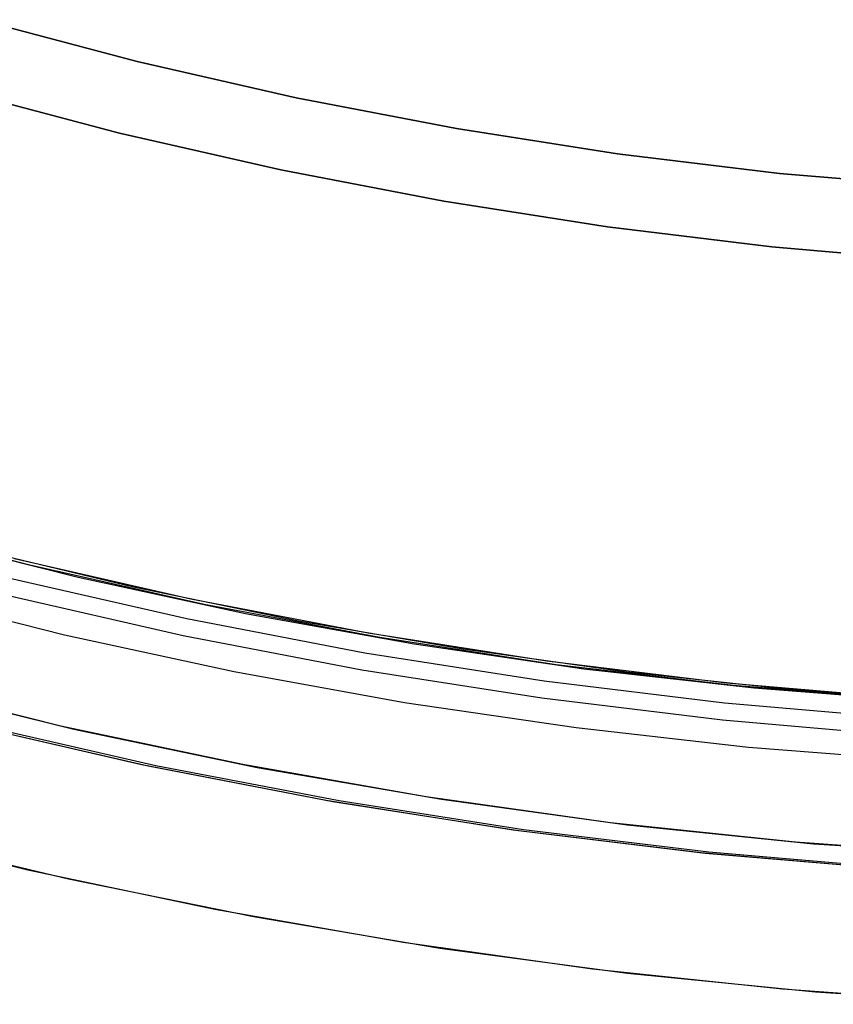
# Model space of a CAD drawing. Header units: millimetres. Extents: x 6239 to 7218, y -13987 to -13139.
# Tile 31 of 256: x 6712 to 6723, y -13532 to -13519. Entities that reach past the tile are written whole.
import ezdxf

# ---------------------------------------------------------------- set-up
doc = ezdxf.new("R2010")
doc.units = ezdxf.units.MM
doc.layers.add('color', color=7, linetype='Continuous')

msp = doc.modelspace()

# ---------------------------------------------------------------- linework, layer by layer
at = {"color": 7, "true_color": 0xffffff}
for p, q in [((6713.163, -13519.501, 259.6), (6711.027, -13518.935, 259.6)), ((6713.163, -13519.501, 259.6), (6711.027, -13518.935, 259.6)), ((6711.027, -13518.935, 231.716), (6713.163, -13519.501, 231.716)), ((6711.027, -13518.935, 245.658), (6713.163, -13519.501, 245.658)), ((6711.027, -13518.935, 231.716), (6713.163, -13519.501, 231.716)), ((6715.317, -13519.993, 259.6), (6713.163, -13519.501, 259.6)), ((6715.317, -13519.993, 259.6), (6713.163, -13519.501, 259.6)), ((6713.163, -13519.501, 231.716), (6715.317, -13519.993, 231.716)), ((6713.163, -13519.501, 245.658), (6715.317, -13519.993, 245.658)), ((6713.163, -13519.501, 231.716), (6715.317, -13519.993, 231.716)), ((6712.924, -13520.472, 259.6), (6710.755, -13519.897, 259.6)), ((6710.755, -13519.897, 231.716), (6712.924, -13520.472, 231.716)), ((6712.924, -13520.472, 259.6), (6710.755, -13519.897, 259.6)), ((6710.755, -13519.897, 231.716), (6712.924, -13520.472, 231.716)), ((6710.755, -13519.897, 245.658), (6712.924, -13520.472, 245.658)), ((6717.487, -13520.41, 259.6), (6715.317, -13519.993, 259.6)), ((6717.487, -13520.41, 259.6), (6715.317, -13519.993, 259.6)), ((6715.317, -13519.993, 231.716), (6717.487, -13520.41, 231.716)), ((6715.317, -13519.993, 245.658), (6717.487, -13520.41, 245.658)), ((6715.317, -13519.993, 231.716), (6717.487, -13520.41, 231.716)), ((6719.669, -13520.752, 259.6), (6717.487, -13520.41, 259.6)), ((6719.669, -13520.752, 259.6), (6717.487, -13520.41, 259.6)), ((6717.487, -13520.41, 231.716), (6719.669, -13520.752, 231.716)), ((6717.487, -13520.41, 245.658), (6719.669, -13520.752, 245.658)), ((6717.487, -13520.41, 231.716), (6719.669, -13520.752, 231.716)), ((6715.111, -13520.971, 259.6), (6712.924, -13520.472, 259.6)), ((6712.924, -13520.472, 231.716), (6715.111, -13520.971, 231.716)), ((6715.111, -13520.971, 259.6), (6712.924, -13520.472, 259.6)), ((6712.924, -13520.472, 231.716), (6715.111, -13520.971, 231.716)), ((6712.924, -13520.472, 245.658), (6715.111, -13520.971, 245.658)), ((6721.863, -13521.018, 259.6), (6719.669, -13520.752, 259.6)), ((6721.863, -13521.018, 259.6), (6719.669, -13520.752, 259.6)), ((6719.669, -13520.752, 231.716), (6721.863, -13521.018, 231.716)), ((6719.669, -13520.752, 245.658), (6721.863, -13521.018, 245.658)), ((6719.669, -13520.752, 231.716), (6721.863, -13521.018, 231.716)), ((6717.315, -13521.395, 259.6), (6715.111, -13520.971, 259.6)), ((6715.111, -13520.971, 231.716), (6717.315, -13521.395, 231.716)), ((6717.315, -13521.395, 259.6), (6715.111, -13520.971, 259.6)), ((6715.111, -13520.971, 231.716), (6717.315, -13521.395, 231.716)), ((6715.111, -13520.971, 245.658), (6717.315, -13521.395, 245.658)), ((6724.064, -13521.208, 259.6), (6721.863, -13521.018, 259.6)), ((6724.064, -13521.208, 259.6), (6721.863, -13521.018, 259.6)), ((6721.863, -13521.018, 231.716), (6724.064, -13521.208, 231.716)), ((6721.863, -13521.018, 245.658), (6724.064, -13521.208, 245.658)), ((6721.863, -13521.018, 231.716), (6724.064, -13521.208, 231.716)), ((6719.532, -13521.742, 259.6), (6717.315, -13521.395, 259.6)), ((6717.315, -13521.395, 231.716), (6719.532, -13521.742, 231.716)), ((6719.532, -13521.742, 259.6), (6717.315, -13521.395, 259.6)), ((6717.315, -13521.395, 231.716), (6719.532, -13521.742, 231.716)), ((6717.315, -13521.395, 245.658), (6719.532, -13521.742, 245.658)), ((6721.759, -13522.012, 259.6), (6719.532, -13521.742, 259.6)), ((6719.532, -13521.742, 231.716), (6721.759, -13522.012, 231.716)), ((6721.759, -13522.012, 259.6), (6719.532, -13521.742, 259.6)), ((6719.532, -13521.742, 231.716), (6721.759, -13522.012, 231.716)), ((6719.532, -13521.742, 245.658), (6721.759, -13522.012, 245.658)), ((6723.995, -13522.206, 259.6), (6721.759, -13522.012, 259.6)), ((6721.759, -13522.012, 231.716), (6723.995, -13522.206, 231.716)), ((6723.995, -13522.206, 259.6), (6721.759, -13522.012, 259.6)), ((6721.759, -13522.012, 231.716), (6723.995, -13522.206, 231.716)), ((6721.759, -13522.012, 245.658), (6723.995, -13522.206, 245.658)), ((6711.71, -13526.327, 73.723), (6709.369, -13525.714, 74.263)), ((6711.71, -13526.327, 73.723), (6709.369, -13525.714, 74.263)), ((6710.11, -13525.92, 88.1), (6712.362, -13526.487, 88.1)), ((6710.11, -13525.92, 88.1), (6712.362, -13526.487, 88.1)), ((6710.871, -13526.083, 66.195), (6713.113, -13526.619, 65.677)), ((6710.871, -13526.083, 66.195), (6713.113, -13526.619, 65.677)), ((6713.889, -13526.787, 89.35), (6711.502, -13526.242, 89.35)), ((6713.889, -13526.787, 89.35), (6711.502, -13526.242, 89.35)), ((6713.889, -13526.787, 46.475), (6711.502, -13526.242, 46.475)), ((6713.889, -13526.787, 46.475), (6711.502, -13526.242, 46.475)), ((6714.071, -13526.859, 73.178), (6711.71, -13526.327, 73.723)), ((6714.071, -13526.859, 73.178), (6711.71, -13526.327, 73.723)), ((6711.437, -13526.503, 89.031), (6713.834, -13527.05, 89.031)), ((6711.437, -13526.503, 89.031), (6713.834, -13527.05, 89.031)), ((6712.362, -13526.487, 88.1), (6714.631, -13526.979, 88.1)), ((6712.362, -13526.487, 88.1), (6714.631, -13526.979, 88.1)), ((6709.902, -13526.696, 46.475), (6712.179, -13527.27, 46.475)), ((6709.902, -13526.696, 46.475), (6712.179, -13527.27, 46.475)), ((6713.113, -13526.619, 65.677), (6715.35, -13527.078, 65.16)), ((6713.113, -13526.619, 65.677), (6715.35, -13527.078, 65.16)), ((6711.381, -13526.729, 88.605), (6713.786, -13527.278, 88.605)), ((6711.381, -13526.729, 88.605), (6713.786, -13527.278, 88.605)), ((6716.294, -13527.249, 89.35), (6713.889, -13526.787, 89.35)), ((6716.294, -13527.249, 89.35), (6713.889, -13526.787, 89.35)), ((6716.294, -13527.249, 46.475), (6713.889, -13526.787, 46.475)), ((6716.294, -13527.249, 46.475), (6713.889, -13526.787, 46.475)), ((6716.448, -13527.308, 72.629), (6714.071, -13526.859, 73.178)), ((6716.448, -13527.308, 72.629), (6714.071, -13526.859, 73.178)), ((6713.834, -13527.05, 89.031), (6716.248, -13527.514, 89.031)), ((6713.834, -13527.05, 89.031), (6716.248, -13527.514, 89.031)), ((6714.631, -13526.979, 88.1), (6716.916, -13527.393, 88.1)), ((6714.631, -13526.979, 88.1), (6716.916, -13527.393, 88.1)), ((6715.35, -13527.078, 65.16), (6717.579, -13527.461, 64.646)), ((6715.35, -13527.078, 65.16), (6717.579, -13527.461, 64.646)), ((6712.179, -13527.27, 46.475), (6714.475, -13527.767, 46.475)), ((6712.179, -13527.27, 46.475), (6714.475, -13527.767, 46.475)), ((6713.786, -13527.278, 88.605), (6716.208, -13527.744, 88.605)), ((6713.786, -13527.278, 88.605), (6716.208, -13527.744, 88.605)), ((6718.714, -13527.628, 89.35), (6716.294, -13527.249, 89.35)), ((6718.714, -13527.628, 89.35), (6716.294, -13527.249, 89.35)), ((6718.714, -13527.628, 46.475), (6716.294, -13527.249, 46.475)), ((6718.714, -13527.628, 46.475), (6716.294, -13527.249, 46.475)), ((6718.838, -13527.674, 72.077), (6716.448, -13527.308, 72.629)), ((6718.838, -13527.674, 72.077), (6716.448, -13527.308, 72.629)), ((6716.916, -13527.393, 88.1), (6719.214, -13527.731, 88.1)), ((6716.916, -13527.393, 88.1), (6719.214, -13527.731, 88.1)), ((6717.579, -13527.461, 64.646), (6719.795, -13527.77, 64.134)), ((6717.579, -13527.461, 64.646), (6719.795, -13527.77, 64.134)), ((6716.248, -13527.514, 89.031), (6718.677, -13527.894, 89.031)), ((6716.248, -13527.514, 89.031), (6718.677, -13527.894, 89.031)), ((6721.145, -13527.923, 89.35), (6718.714, -13527.628, 89.35)), ((6721.145, -13527.923, 89.35), (6718.714, -13527.628, 89.35)), ((6721.145, -13527.923, 46.475), (6718.714, -13527.628, 46.475)), ((6721.145, -13527.923, 46.475), (6718.714, -13527.628, 46.475)), ((6714.475, -13527.767, 46.475), (6716.785, -13528.186, 46.475)), ((6714.475, -13527.767, 46.475), (6716.785, -13528.186, 46.475)), ((6716.208, -13527.744, 88.605), (6718.645, -13528.125, 88.605)), ((6716.208, -13527.744, 88.605), (6718.645, -13528.125, 88.605)), ((6721.239, -13527.957, 71.523), (6718.838, -13527.674, 72.077)), ((6721.239, -13527.957, 71.523), (6718.838, -13527.674, 72.077)), ((6719.214, -13527.731, 88.1), (6721.522, -13527.99, 88.1)), ((6719.214, -13527.731, 88.1), (6721.522, -13527.99, 88.1)), ((6719.795, -13527.77, 64.134), (6721.997, -13528.006, 63.626)), ((6719.795, -13527.77, 64.134), (6721.997, -13528.006, 63.626)), ((6718.677, -13527.894, 89.031), (6721.117, -13528.191, 89.031)), ((6718.677, -13527.894, 89.031), (6721.117, -13528.191, 89.031)), ((6723.585, -13528.134, 89.35), (6721.145, -13527.923, 89.35)), ((6723.585, -13528.134, 89.35), (6721.145, -13527.923, 89.35)), ((6723.585, -13528.134, 46.475), (6721.145, -13527.923, 46.475)), ((6723.585, -13528.134, 46.475), (6721.145, -13527.923, 46.475)), ((6723.648, -13528.156, 70.967), (6721.239, -13527.957, 71.523)), ((6723.648, -13528.156, 70.967), (6721.239, -13527.957, 71.523)), ((6721.522, -13527.99, 88.1), (6723.837, -13528.172, 88.1)), ((6721.522, -13527.99, 88.1), (6723.837, -13528.172, 88.1)), ((6721.997, -13528.006, 63.626), (6724.18, -13528.173, 63.122)), ((6721.997, -13528.006, 63.626), (6724.18, -13528.173, 63.122)), ((6718.645, -13528.125, 88.605), (6721.093, -13528.422, 88.605)), ((6718.645, -13528.125, 88.605), (6721.093, -13528.422, 88.605)), ((6716.785, -13528.186, 46.475), (6719.109, -13528.527, 46.475)), ((6716.785, -13528.186, 46.475), (6719.109, -13528.527, 46.475)), ((6721.117, -13528.191, 89.031), (6723.566, -13528.402, 89.031)), ((6721.117, -13528.191, 89.031), (6723.566, -13528.402, 89.031)), ((6721.093, -13528.422, 88.605), (6723.55, -13528.635, 88.605)), ((6721.093, -13528.422, 88.605), (6723.55, -13528.635, 88.605)), ((6713.205, -13529.027, 65.656), (6710.705, -13528.448, 66.233)), ((6713.205, -13529.027, 65.656), (6710.705, -13528.448, 66.233)), ((6710.831, -13528.474, 73.926), (6713.314, -13529.045, 73.352)), ((6710.831, -13528.474, 73.926), (6713.314, -13529.045, 73.352)), ((6710.951, -13528.475, 47.975), (6713.416, -13529.038, 47.975)), ((6710.951, -13528.475, 89.35), (6713.416, -13529.038, 89.35)), ((6710.951, -13528.475, 89.35), (6713.416, -13529.038, 89.35)), ((6710.951, -13528.475, 47.975), (6713.416, -13529.038, 47.975)), ((6719.109, -13528.527, 46.475), (6721.443, -13528.79, 46.475)), ((6719.109, -13528.527, 46.475), (6721.443, -13528.79, 46.475)), ((6721.443, -13528.79, 46.475), (6723.784, -13528.973, 46.475)), ((6721.443, -13528.79, 46.475), (6723.784, -13528.973, 46.475)), ((6715.724, -13529.516, 65.074), (6713.205, -13529.027, 65.656)), ((6715.724, -13529.516, 65.074), (6713.205, -13529.027, 65.656)), ((6713.314, -13529.045, 73.352), (6715.815, -13529.528, 72.775)), ((6713.314, -13529.045, 73.352), (6715.815, -13529.528, 72.775)), ((6713.416, -13529.038, 47.975), (6715.899, -13529.515, 47.975)), ((6713.416, -13529.038, 89.35), (6715.899, -13529.515, 89.35)), ((6713.416, -13529.038, 89.35), (6715.899, -13529.515, 89.35)), ((6713.416, -13529.038, 47.975), (6715.899, -13529.515, 47.975)), ((6718.257, -13529.916, 64.489), (6715.724, -13529.516, 65.074)), ((6718.257, -13529.916, 64.489), (6715.724, -13529.516, 65.074)), ((6715.815, -13529.528, 72.775), (6718.33, -13529.922, 72.194)), ((6715.815, -13529.528, 72.775), (6718.33, -13529.922, 72.194)), ((6715.899, -13529.515, 47.975), (6718.397, -13529.906, 47.975)), ((6715.899, -13529.515, 89.35), (6718.397, -13529.906, 89.35)), ((6715.899, -13529.515, 89.35), (6718.397, -13529.906, 89.35)), ((6715.899, -13529.515, 47.975), (6718.397, -13529.906, 47.975)), ((6718.397, -13529.906, 47.975), (6720.907, -13530.211, 47.975)), ((6718.397, -13529.906, 89.35), (6720.907, -13530.211, 89.35)), ((6718.397, -13529.906, 89.35), (6720.907, -13530.211, 89.35)), ((6718.397, -13529.906, 47.975), (6720.907, -13530.211, 47.975)), ((6720.802, -13530.224, 63.902), (6718.257, -13529.916, 64.489)), ((6720.802, -13530.224, 63.902), (6718.257, -13529.916, 64.489)), ((6718.33, -13529.922, 72.194), (6720.857, -13530.227, 71.611)), ((6718.33, -13529.922, 72.194), (6720.857, -13530.227, 71.611)), ((6723.356, -13530.442, 63.312), (6720.802, -13530.224, 63.902)), ((6723.356, -13530.442, 63.312), (6720.802, -13530.224, 63.902)), ((6720.857, -13530.227, 71.611), (6723.393, -13530.442, 71.025)), ((6720.857, -13530.227, 71.611), (6723.393, -13530.442, 71.025)), ((6720.907, -13530.211, 47.975), (6723.426, -13530.429, 47.975)), ((6720.907, -13530.211, 89.35), (6723.426, -13530.429, 89.35)), ((6720.907, -13530.211, 89.35), (6723.426, -13530.429, 89.35)), ((6720.907, -13530.211, 47.975), (6723.426, -13530.429, 47.975))]:
    msp.add_line(p, q, dxfattribs=at)
at = {"layer": 'color', "color": 254, "true_color": 0xcad1ee}
for p, q in [((6712.13, -13528.506, 43.5), (6709.684, -13527.9, 43.5)), ((6712.13, -13528.506, 43.5), (6709.684, -13527.9, 43.5)), ((6712.13, -13528.506, 33.399), (6709.684, -13527.9, 33.399)), ((6709.84, -13527.941, 23.298), (6712.304, -13528.546, 23.298)), ((6709.84, -13527.941, 23.298), (6712.304, -13528.546, 23.298)), ((6714.595, -13529.028, 43.5), (6712.13, -13528.506, 43.5)), ((6714.595, -13529.028, 43.5), (6712.13, -13528.506, 43.5)), ((6714.595, -13529.028, 33.399), (6712.13, -13528.506, 33.399)), ((6712.304, -13528.546, 23.298), (6714.787, -13529.065, 23.298)), ((6712.304, -13528.546, 23.298), (6714.787, -13529.065, 23.298)), ((6717.077, -13529.465, 43.5), (6714.595, -13529.028, 43.5)), ((6717.077, -13529.465, 43.5), (6714.595, -13529.028, 43.5)), ((6717.077, -13529.465, 33.399), (6714.595, -13529.028, 33.399)), ((6714.787, -13529.065, 23.298), (6717.287, -13529.498, 23.298)), ((6714.787, -13529.065, 23.298), (6717.287, -13529.498, 23.298)), ((6719.573, -13529.815, 43.5), (6717.077, -13529.465, 43.5)), ((6719.573, -13529.815, 43.5), (6717.077, -13529.465, 43.5)), ((6719.573, -13529.815, 33.399), (6717.077, -13529.465, 33.399)), ((6717.287, -13529.498, 23.298), (6719.8, -13529.843, 23.298)), ((6717.287, -13529.498, 23.298), (6719.8, -13529.843, 23.298)), ((6711.682, -13530.456, 43.5), (6709.169, -13529.832, 43.5)), ((6711.682, -13530.456, 43.5), (6709.169, -13529.832, 43.5)), ((6711.682, -13530.456, 32.973), (6709.169, -13529.832, 32.973)), ((6722.079, -13530.08, 43.5), (6719.573, -13529.815, 43.5)), ((6722.079, -13530.08, 43.5), (6719.573, -13529.815, 43.5)), ((6722.079, -13530.08, 33.399), (6719.573, -13529.815, 33.399)), ((6719.8, -13529.843, 23.298), (6722.324, -13530.101, 23.298)), ((6719.8, -13529.843, 23.298), (6722.324, -13530.101, 23.298)), ((6712.231, -13530.58, 22.446), (6709.741, -13529.982, 22.446)), ((6712.231, -13530.58, 22.446), (6709.741, -13529.982, 22.446)), ((6724.593, -13530.257, 43.5), (6722.079, -13530.08, 43.5)), ((6724.593, -13530.257, 43.5), (6722.079, -13530.08, 43.5)), ((6724.593, -13530.257, 33.399), (6722.079, -13530.08, 33.399)), ((6722.324, -13530.101, 23.298), (6724.856, -13530.271, 23.298)), ((6722.324, -13530.101, 23.298), (6724.856, -13530.271, 23.298)), ((6714.215, -13530.992, 43.5), (6711.682, -13530.456, 43.5)), ((6714.215, -13530.992, 43.5), (6711.682, -13530.456, 43.5)), ((6714.215, -13530.992, 32.973), (6711.682, -13530.456, 32.973)), ((6714.74, -13531.092, 22.446), (6712.231, -13530.58, 22.446)), ((6714.74, -13531.092, 22.446), (6712.231, -13530.58, 22.446)), ((6716.765, -13531.44, 43.5), (6714.215, -13530.992, 43.5)), ((6716.765, -13531.44, 43.5), (6714.215, -13530.992, 43.5)), ((6716.765, -13531.44, 32.973), (6714.215, -13530.992, 32.973)), ((6717.265, -13531.518, 22.446), (6714.74, -13531.092, 22.446)), ((6717.265, -13531.518, 22.446), (6714.74, -13531.092, 22.446)), ((6719.329, -13531.8, 43.5), (6716.765, -13531.44, 43.5)), ((6719.329, -13531.8, 43.5), (6716.765, -13531.44, 43.5)), ((6719.329, -13531.8, 32.973), (6716.765, -13531.44, 32.973)), ((6719.804, -13531.857, 22.446), (6717.265, -13531.518, 22.446)), ((6719.804, -13531.857, 22.446), (6717.265, -13531.518, 22.446)), ((6721.904, -13532.072, 43.5), (6719.329, -13531.8, 43.5)), ((6721.904, -13532.072, 43.5), (6719.329, -13531.8, 43.5)), ((6721.904, -13532.072, 32.973), (6719.329, -13531.8, 32.973)), ((6722.352, -13532.11, 22.446), (6719.804, -13531.857, 22.446)), ((6722.352, -13532.11, 22.446), (6719.804, -13531.857, 22.446)), ((6724.486, -13532.254, 43.5), (6721.904, -13532.072, 43.5)), ((6724.486, -13532.254, 43.5), (6721.904, -13532.072, 43.5)), ((6724.486, -13532.254, 32.973), (6721.904, -13532.072, 32.973)), ((6724.908, -13532.276, 22.446), (6722.352, -13532.11, 22.446)), ((6724.908, -13532.276, 22.446), (6722.352, -13532.11, 22.446))]:
    msp.add_line(p, q, dxfattribs=at)
at = {"layer": 'color'}
for p, q in [((6712.13, -13528.506, 43.5), (6709.684, -13527.9, 43.5)), ((6714.595, -13529.028, 43.5), (6712.13, -13528.506, 43.5)), ((6717.077, -13529.465, 43.5), (6714.595, -13529.028, 43.5)), ((6719.573, -13529.815, 43.5), (6717.077, -13529.465, 43.5)), ((6722.079, -13530.08, 43.5), (6719.573, -13529.815, 43.5)), ((6724.593, -13530.257, 43.5), (6722.079, -13530.08, 43.5))]:
    msp.add_line(p, q, dxfattribs=at)

doc.saveas('drawing.dxf')
